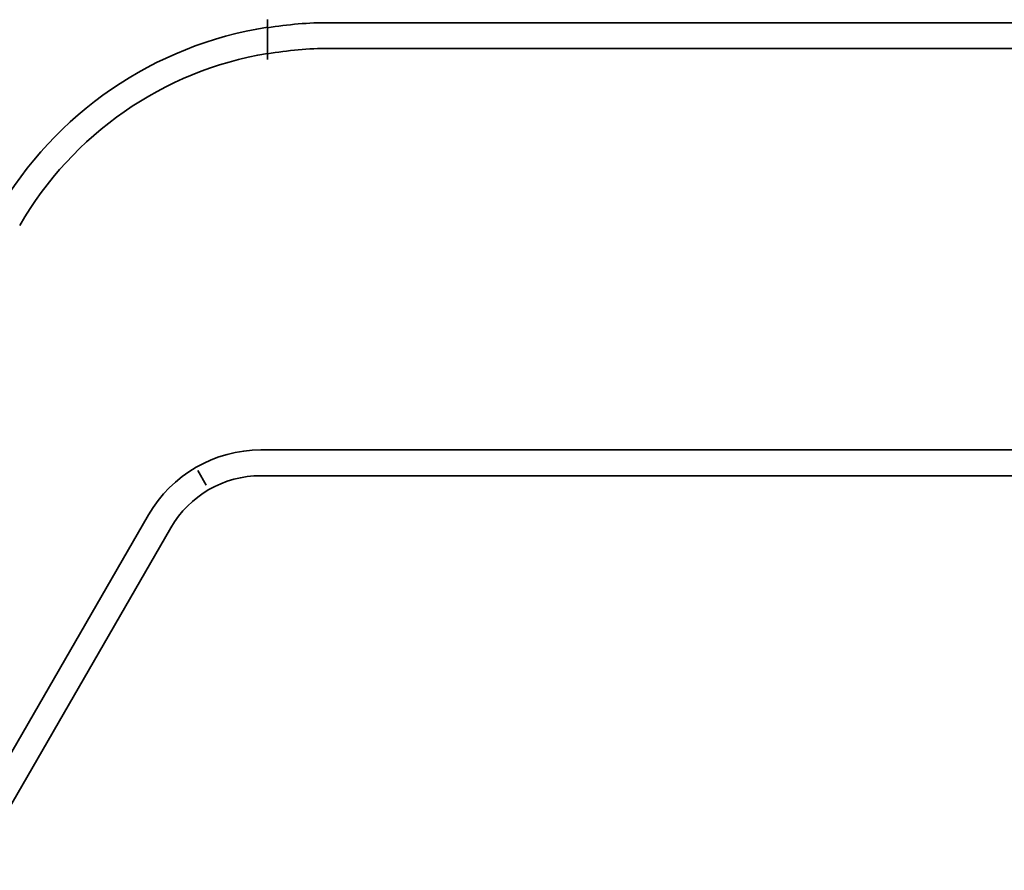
# Model space of a CAD drawing. Header units: millimetres. Extents: x -56303 to -45239, y -20463 to -4540.
# Tile 85 of 256: x -51938 to -51923, y -15902 to -15889. Entities that reach past the tile are written whole.
import ezdxf

# ---------------------------------------------------------------- set-up
doc = ezdxf.new("R2010")
doc.units = ezdxf.units.MM
doc.layers.add('_HVAC_urzadzenia', color=220, linetype='Continuous', lineweight=35)

# ---------------------------------------------------------------- blocks, each defined once
blk = doc.blocks.new('A$C41852E73')
at = {"linetype": 'Continuous'}
for p, q in [((20.246, 25.955), (20.246, 25.963)), ((21.205, 25.916), (105.655, 25.916)), ((21.205, 25.517), (105.655, 25.517)), ((104.07, 19.303), (20.146, 19.303)), ((19.17, 18.983), (19.3, 18.759)), ((104.07, 18.904), (20.146, 18.904)), ((18.405, 18.298), (15.345, 12.997)), ((18.751, 18.098), (15.69, 12.797))]:
    blk.add_line(p, q, dxfattribs=at)
at = {"linetype": 'Continuous', "extrusion": (0, 0, -1)}
for centre, radius, start, end in [((-21.205, 20.039), 5.877, 80.611, 90), ((-21.155, 20.039), 5.877, 30, 81.1039), ((-21.205, 20.039), 5.478, 79.9196, 90), ((-21.155, 20.039), 5.478, 30, 80.4495), ((-20.146, 17.293), 2.01, 30, 90), ((-20.146, 17.293), 1.611, 30, 90)]:
    blk.add_arc(centre, radius, start, end, dxfattribs=at)
at = {"linetype": 'Continuous'}
for points, knots in [([(20.246, 25.754), (20.246, 25.777), (20.246, 25.804), (20.246, 25.861), (20.246, 25.893), (20.246, 25.935), (20.246, 25.945), (20.246, 25.955)], [0, 0, 0, 0, 0.43263, 0.43263, 0.865039, 0.865039, 1, 1, 1, 1]), ([(20.246, 25.754), (20.246, 25.721), (20.246, 25.687), (20.246, 25.599), (20.246, 25.545), (20.246, 25.492)], [0, 0, 0, 0, 0.385408, 0.385408, 1, 1, 1, 1]), ([(20.246, 25.492), (20.246, 25.475), (20.246, 25.456), (20.246, 25.415), (20.246, 25.392), (20.246, 25.363), (20.246, 25.355), (20.246, 25.348)], [0, 0, 0, 0, 0.432488, 0.432488, 0.864695, 0.864695, 1, 1, 1, 1])]:
    blk.add_open_spline(points, degree=3, knots=knots, dxfattribs=at)

msp = doc.modelspace()

# ---------------------------------------------------------------- block references
at = {"layer": '_HVAC_urzadzenia'}
msp.add_blockref('A$C41852E73', (-51954.678, -15914.824), dxfattribs=at)

doc.saveas('drawing.dxf')
